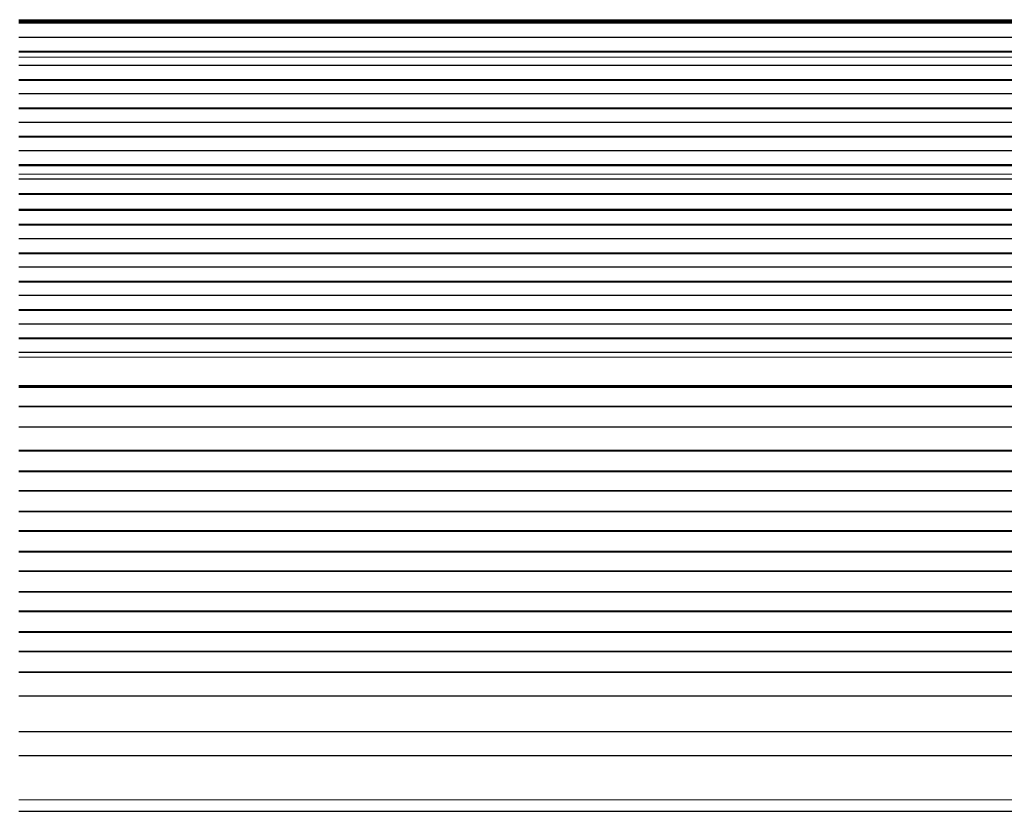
# Model space of a CAD drawing. Header units: inches. Extents: x 0 to 29700, y -16 to 21000.
# Tile 114 of 235: x 4247 to 4737, y 16525 to 16919. Entities that reach past the tile are written whole.
import ezdxf

# ---------------------------------------------------------------- set-up
doc = ezdxf.new("R2010")
doc.units = ezdxf.units.IN
doc.layers.add('1', color=7, linetype='Continuous', true_color=0xffffff)

msp = doc.modelspace()

# ---------------------------------------------------------------- linework, layer by layer
at = {"layer": '1', "color": 110, "linetype": 'Continuous', "lineweight": 13}
for p, q in [((5223.767, 16919.267), (4246.767, 16919.267)), ((5223.767, 16918.842), (4246.767, 16918.842)), ((5223.767, 16900.648), (4246.767, 16900.648)), ((5223.767, 16900.621), (4246.767, 16900.621)), ((5223.767, 16842.382), (4246.767, 16842.382)), ((5223.767, 16842.355), (4246.767, 16842.355)), ((5223.767, 16751.318), (4246.767, 16751.318)), ((5223.767, 16737.175), (4246.767, 16737.175)), ((5223.767, 16530.842), (4246.767, 16530.842))]:
    msp.add_line(p, q, dxfattribs=at)
at = {"layer": '1', "color": 2, "linetype": 'Continuous', "lineweight": 25}
for p, q in [((5223.767, 16918.418), (4246.767, 16918.418)), ((5223.767, 16917.751), (4246.767, 16917.751)), ((5223.767, 16917.615), (4246.767, 16917.615)), ((5223.767, 16910.383), (4246.767, 16910.383)), ((5223.767, 16903.449), (4246.767, 16903.449)), ((5223.767, 16903.096), (4246.767, 16903.096)), ((5223.767, 16896.427), (4246.767, 16896.427)), ((5223.767, 16889.356), (4246.767, 16889.356)), ((5223.767, 16889.002), (4246.767, 16889.002)), ((5223.767, 16882.285), (4246.767, 16882.285)), ((5223.767, 16875.214), (4246.767, 16875.214)), ((5223.767, 16874.86), (4246.767, 16874.86)), ((5223.767, 16868.143), (4246.767, 16868.143)), ((5223.767, 16861.072), (4246.767, 16861.072)), ((5223.767, 16860.718), (4246.767, 16860.718)), ((5223.767, 16854.001), (4246.767, 16854.001)), ((5223.767, 16846.93), (4246.767, 16846.93)), ((5223.767, 16846.576), (4246.767, 16846.576)), ((5223.767, 16839.811), (4246.767, 16839.811)), ((5223.767, 16839.804), (4246.767, 16839.804)), ((5223.767, 16832.599), (4246.767, 16832.599)), ((5223.767, 16832.245), (4246.767, 16832.245)), ((5223.767, 16824.723), (4246.767, 16824.723)), ((5223.767, 16824.302), (4246.767, 16824.302)), ((5223.767, 16817.231), (4246.767, 16817.231)), ((5223.767, 16816.877), (4246.767, 16816.877)), ((5223.767, 16810.16), (4246.767, 16810.16)), ((5223.767, 16803.089), (4246.767, 16803.089)), ((5223.767, 16802.735), (4246.767, 16802.735)), ((5223.767, 16796.018), (4246.767, 16796.018)), ((5223.767, 16788.947), (4246.767, 16788.947)), ((5223.767, 16788.593), (4246.767, 16788.593)), ((5223.767, 16781.876), (4246.767, 16781.876)), ((5223.767, 16774.805), (4246.767, 16774.805)), ((5223.767, 16774.451), (4246.767, 16774.451)), ((5223.767, 16767.734), (4246.767, 16767.734)), ((5223.767, 16760.662), (4246.767, 16760.662)), ((5223.767, 16760.309), (4246.767, 16760.309)), ((5223.767, 16753.591), (4246.767, 16753.591)), ((5223.767, 16736.46), (4246.767, 16736.46)), ((5223.767, 16736.21), (4246.767, 16736.21)), ((5223.767, 16726.71), (4246.767, 16726.71)), ((5223.767, 16726.46), (4246.767, 16726.46)), ((5223.767, 16716.46), (4246.767, 16716.46)), ((5223.767, 16704.71), (4246.767, 16704.71)), ((5223.767, 16704.46), (4246.767, 16704.46)), ((5223.767, 16694.46), (4246.767, 16694.46)), ((5223.767, 16694.21), (4246.767, 16694.21)), ((5223.767, 16684.71), (4246.767, 16684.71)), ((5223.767, 16684.46), (4246.767, 16684.46)), ((5223.767, 16674.46), (4246.767, 16674.46)), ((5223.767, 16674.21), (4246.767, 16674.21)), ((5223.767, 16664.71), (4246.767, 16664.71)), ((5223.767, 16664.46), (4246.767, 16664.46)), ((5223.767, 16654.46), (4246.767, 16654.46)), ((5223.767, 16654.21), (4246.767, 16654.21)), ((5223.767, 16644.71), (4246.767, 16644.71)), ((5223.767, 16644.46), (4246.767, 16644.46)), ((5223.767, 16634.46), (4246.767, 16634.46)), ((5223.767, 16634.21), (4246.767, 16634.21)), ((5223.767, 16624.71), (4246.767, 16624.71)), ((5223.767, 16624.46), (4246.767, 16624.46)), ((5223.767, 16614.46), (4246.767, 16614.46)), ((5223.767, 16614.21), (4246.767, 16614.21)), ((5223.767, 16604.71), (4246.767, 16604.71)), ((5223.767, 16604.46), (4246.767, 16604.46)), ((5223.767, 16594.46), (4246.767, 16594.46)), ((5223.767, 16594.21), (4246.767, 16594.21)), ((5223.767, 16582.477), (4246.767, 16582.477)), ((5223.767, 16564.665), (4246.767, 16564.665)), ((5223.767, 16552.705), (4246.767, 16552.705)), ((4246.767, 16525.122), (5223.767, 16525.122))]:
    msp.add_line(p, q, dxfattribs=at)

doc.saveas('drawing.dxf')
